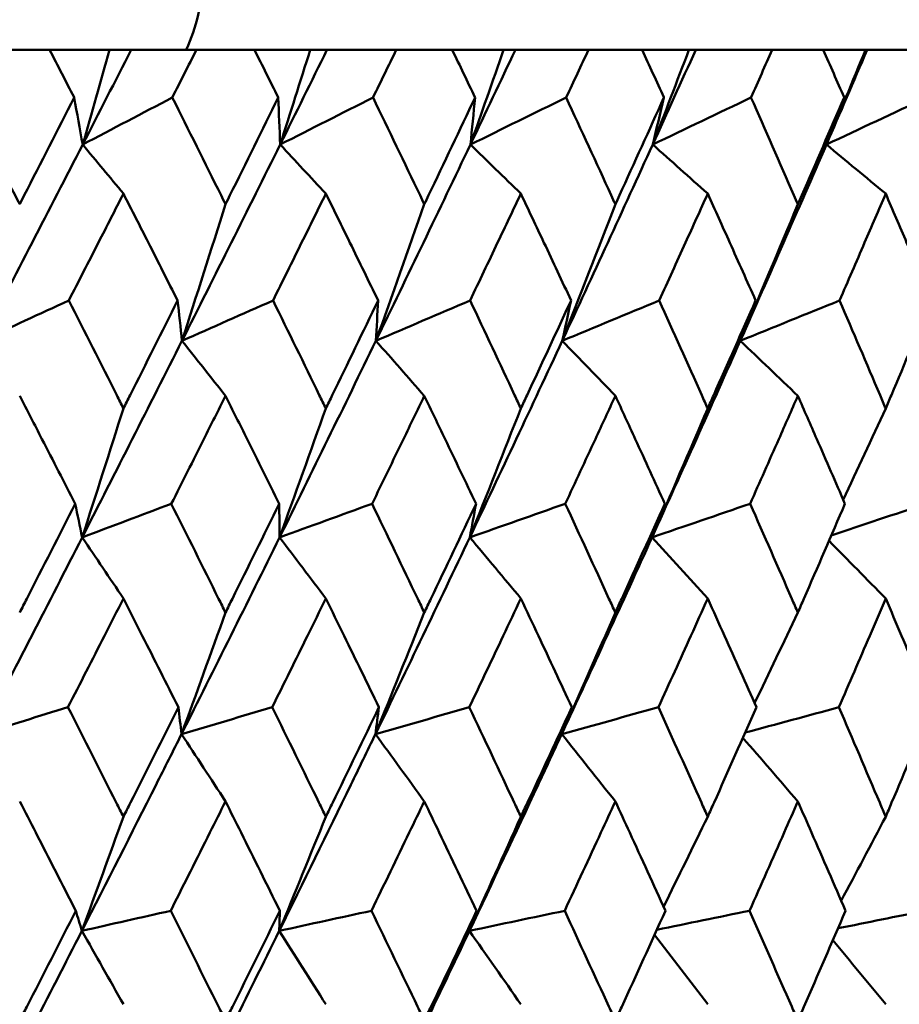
# Model space of a CAD drawing. Header units: millimetres. Extents: x 61 to 1929, y 482 to 2664.
# Tile 211 of 219: x 1253.69 to 1258.47, y 716.16 to 721.52. Entities that reach past the tile are written whole.
import ezdxf

# ---------------------------------------------------------------- set-up
doc = ezdxf.new("R2010")
doc.units = ezdxf.units.MM
doc.header["$LTSCALE"] = 10
doc.layers.add('Widoczne (ISO)', color=7, linetype='Continuous', lineweight=50)

msp = doc.modelspace()

# ---------------------------------------------------------------- linework, layer by layer
at = {"layer": 'Widoczne (ISO)'}
for p, q in [((1253.8526, 721.3536), (1253.5263, 721.3536)), ((1253.8526, 721.3536), (1254.1784, 721.3536)), ((1254.1784, 721.3536), (1254.2961, 721.3536)), ((1254.2961, 721.3536), (1254.6509, 721.3536)), ((1254.9669, 721.3536), (1254.6509, 721.3536)), ((1254.9669, 721.3536), (1255.2703, 721.3536)), ((1255.2703, 721.3536), (1255.3613, 721.3536)), ((1255.3613, 721.3536), (1255.7381, 721.3536)), ((1256.0426, 721.3536), (1255.7381, 721.3536)), ((1256.0426, 721.3536), (1256.3223, 721.3536)), ((1256.3223, 721.3536), (1256.3862, 721.3536)), ((1256.3862, 721.3536), (1256.7836, 721.3536)), ((1257.0753, 721.3536), (1256.7836, 721.3536)), ((1257.0753, 721.3536), (1257.3303, 721.3536)), ((1257.3303, 721.3536), (1257.3669, 721.3536)), ((1257.3669, 721.3536), (1257.7832, 721.3536)), ((1258.0611, 721.3536), (1257.7832, 721.3536)), ((1258.0611, 721.3536), (1258.2903, 721.3536)), ((1258.2903, 721.3536), (1258.2995, 721.3536)), ((1258.2995, 721.3536), (1258.7332, 721.3536))]:
    msp.add_line(p, q, dxfattribs=at)
msp.add_circle((1245.1742, 751.3536), 50, dxfattribs=at)
msp.add_arc((1253.6855, 721.7682), 1, 335.5018, 358.6854, dxfattribs=at)
for points, knots in [([(1253.9862, 721.0943), (1253.9859, 721.0948), (1253.9857, 721.0954), (1253.9412, 721.1818), (1253.897, 721.2677), (1253.8526, 721.3536)], [0.02951568, 0.02951568, 0.02951568, 0.02951568, 0.02969929, 0.02969929, 0.05939589, 0.05939589, 0.05939589, 0.05939589]), ([(1254.6509, 721.3536), (1254.6075, 721.2677), (1254.5641, 721.1818), (1254.5204, 721.0954), (1254.5201, 721.0948), (1254.5198, 721.0943)], [0, 0, 0, 0, 0.02969567, 0.02969567, 0.02988021, 0.02988021, 0.02988021, 0.02988021]), ([(1255.0962, 721.0943), (1255.0959, 721.0948), (1255.0956, 721.0954), (1255.0527, 721.1818), (1255.0098, 721.2677), (1254.9669, 721.3536)], [0.02951568, 0.02951568, 0.02951568, 0.02951568, 0.02969929, 0.02969929, 0.05939589, 0.05939589, 0.05939589, 0.05939589]), ([(1255.7381, 721.3536), (1255.6963, 721.2677), (1255.6544, 721.1818), (1255.6122, 721.0954), (1255.6119, 721.0948), (1255.6117, 721.0943)], [0, 0, 0, 0, 0.02969567, 0.02969567, 0.02988021, 0.02988021, 0.02988021, 0.02988021]), ([(1256.167, 721.0943), (1256.1667, 721.0948), (1256.1665, 721.0954), (1256.1251, 721.1818), (1256.0839, 721.2677), (1256.0426, 721.3536)], [0.02951568, 0.02951568, 0.02951568, 0.02951568, 0.02969929, 0.02969929, 0.05939589, 0.05939589, 0.05939589, 0.05939589]), ([(1256.7836, 721.3536), (1256.7435, 721.2677), (1256.7033, 721.1818), (1256.6628, 721.0954), (1256.6626, 721.0948), (1256.6623, 721.0943)], [0, 0, 0, 0, 0.02969567, 0.02969567, 0.02988021, 0.02988021, 0.02988021, 0.02988021]), ([(1257.1944, 721.0943), (1257.1941, 721.0948), (1257.1939, 721.0954), (1257.1543, 721.1818), (1257.1149, 721.2677), (1257.0753, 721.3536)], [0.02951568, 0.02951568, 0.02951568, 0.02951568, 0.02969929, 0.02969929, 0.05939589, 0.05939589, 0.05939589, 0.05939589]), ([(1257.7832, 721.3536), (1257.745, 721.2677), (1257.7067, 721.1818), (1257.6681, 721.0954), (1257.6678, 721.0948), (1257.6676, 721.0943)], [0, 0, 0, 0, 0.02969567, 0.02969567, 0.02988021, 0.02988021, 0.02988021, 0.02988021]), ([(1258.1744, 721.0943), (1258.1741, 721.0948), (1258.1739, 721.0954), (1258.1363, 721.1818), (1258.0988, 721.2677), (1258.0611, 721.3536)], [0.02951568, 0.02951568, 0.02951568, 0.02951568, 0.02969929, 0.02969929, 0.05939589, 0.05939589, 0.05939589, 0.05939589]), ([(1253.3911, 721.0943), (1253.4826, 720.917), (1253.5738, 720.7396), (1253.6731, 720.546), (1253.6814, 720.5296), (1253.6898, 720.5133)], [0.0297954, 0.0297954, 0.0297954, 0.0297954, 0.09092493, 0.09092493, 0.09655955, 0.09655955, 0.09655955, 0.09655955]), ([(1253.6898, 720.5133), (1253.6981, 720.5295), (1253.7064, 720.5457), (1253.8055, 720.7394), (1253.896, 720.9169), (1253.9862, 721.0943)], [0.0853813, 0.0853813, 0.0853813, 0.0853813, 0.09097809, 0.09097809, 0.15214536, 0.15214536, 0.15214536, 0.15214536]), ([(1254.5198, 721.0943), (1254.6086, 720.917), (1254.697, 720.7396), (1254.7931, 720.546), (1254.8012, 720.5296), (1254.8093, 720.5133)], [0.0297954, 0.0297954, 0.0297954, 0.0297954, 0.09092493, 0.09092493, 0.09655955, 0.09655955, 0.09655955, 0.09655955]), ([(1254.8093, 720.5133), (1254.8174, 720.5295), (1254.8254, 720.5457), (1254.9214, 720.7394), (1255.0089, 720.9169), (1255.0962, 721.0943)], [0.0853813, 0.0853813, 0.0853813, 0.0853813, 0.09097809, 0.09097809, 0.15214536, 0.15214536, 0.15214536, 0.15214536]), ([(1255.6117, 721.0943), (1255.6973, 720.917), (1255.7825, 720.7396), (1255.8751, 720.546), (1255.883, 720.5296), (1255.8908, 720.5133)], [0.0297954, 0.0297954, 0.0297954, 0.0297954, 0.09092493, 0.09092493, 0.09655955, 0.09655955, 0.09655955, 0.09655955]), ([(1255.8908, 720.5133), (1255.8985, 720.5295), (1255.9063, 720.5457), (1255.9987, 720.7394), (1256.083, 720.9169), (1256.167, 721.0943)], [0.0853813, 0.0853813, 0.0853813, 0.0853813, 0.09097809, 0.09097809, 0.15214536, 0.15214536, 0.15214536, 0.15214536]), ([(1256.6623, 721.0943), (1256.7445, 720.917), (1256.8262, 720.7396), (1256.915, 720.546), (1256.9224, 720.5296), (1256.9299, 720.5133)], [0.0297954, 0.0297954, 0.0297954, 0.0297954, 0.09092493, 0.09092493, 0.09655955, 0.09655955, 0.09655955, 0.09655955]), ([(1256.9299, 720.5133), (1256.9374, 720.5295), (1256.9448, 720.5457), (1257.0334, 720.7394), (1257.1141, 720.9169), (1257.1944, 721.0943)], [0.0853813, 0.0853813, 0.0853813, 0.0853813, 0.09097809, 0.09097809, 0.15214536, 0.15214536, 0.15214536, 0.15214536]), ([(1257.6676, 721.0943), (1257.746, 720.917), (1257.8239, 720.7396), (1257.9084, 720.546), (1257.9156, 720.5296), (1257.9227, 720.5133)], [0.0297954, 0.0297954, 0.0297954, 0.0297954, 0.09092493, 0.09092493, 0.09655955, 0.09655955, 0.09655955, 0.09655955]), ([(1257.9227, 720.5133), (1257.9298, 720.5295), (1257.9369, 720.5457), (1258.0212, 720.7394), (1258.098, 720.9169), (1258.1744, 721.0943)], [0.0853813, 0.0853813, 0.0853813, 0.0853813, 0.09097809, 0.09097809, 0.15214536, 0.15214536, 0.15214536, 0.15214536]), ([(1254.254, 720.571), (1254.2088, 720.4821), (1254.1634, 720.3932), (1254.0644, 720.1994), (1254.0107, 720.0945), (1253.9569, 719.9896)], [0.03078053, 0.03078053, 0.03078053, 0.03078053, 0.06149921, 0.06149921, 0.09773041, 0.09773041, 0.09773041, 0.09773041]), ([(1254.5487, 719.9896), (1254.4958, 720.0945), (1254.4428, 720.1994), (1254.3445, 720.3931), (1254.2993, 720.482), (1254.254, 720.571)], [0.02528165, 0.02528165, 0.02528165, 0.02528165, 0.06150593, 0.06150593, 0.09223152, 0.09223152, 0.09223152, 0.09223152]), ([(1255.3551, 720.571), (1255.3113, 720.4821), (1255.2675, 720.3932), (1255.1717, 720.1994), (1255.1198, 720.0945), (1255.0678, 719.9896)], [0.03078053, 0.03078053, 0.03078053, 0.03078053, 0.06149921, 0.06149921, 0.09773041, 0.09773041, 0.09773041, 0.09773041]), ([(1255.6395, 719.9896), (1255.5885, 720.0945), (1255.5373, 720.1994), (1255.4425, 720.3931), (1255.3988, 720.482), (1255.3551, 720.571)], [0.02528165, 0.02528165, 0.02528165, 0.02528165, 0.06150593, 0.06150593, 0.09223152, 0.09223152, 0.09223152, 0.09223152]), ([(1256.4159, 720.571), (1256.3739, 720.4821), (1256.3317, 720.3932), (1256.2397, 720.1994), (1256.1897, 720.0945), (1256.1397, 719.9896)], [0.03078053, 0.03078053, 0.03078053, 0.03078053, 0.06149921, 0.06149921, 0.09773041, 0.09773041, 0.09773041, 0.09773041]), ([(1256.689, 719.9896), (1256.6401, 720.0945), (1256.591, 720.1994), (1256.4999, 720.3931), (1256.4579, 720.482), (1256.4159, 720.571)], [0.02528165, 0.02528165, 0.02528165, 0.02528165, 0.06150593, 0.06150593, 0.09223152, 0.09223152, 0.09223152, 0.09223152]), ([(1257.4324, 720.571), (1257.3922, 720.4821), (1257.3519, 720.3932), (1257.2639, 720.1994), (1257.2162, 720.0945), (1257.1683, 719.9896)], [0.03078053, 0.03078053, 0.03078053, 0.03078053, 0.06149921, 0.06149921, 0.09773041, 0.09773041, 0.09773041, 0.09773041]), ([(1257.6931, 719.9896), (1257.6464, 720.0945), (1257.5995, 720.1994), (1257.5126, 720.3931), (1257.4725, 720.482), (1257.4324, 720.571)], [0.02528165, 0.02528165, 0.02528165, 0.02528165, 0.06150593, 0.06150593, 0.09223152, 0.09223152, 0.09223152, 0.09223152]), ([(1258.4005, 720.571), (1258.3623, 720.4821), (1258.3241, 720.3932), (1258.2405, 720.1994), (1258.1951, 720.0945), (1258.1495, 719.9896)], [0.03078053, 0.03078053, 0.03078053, 0.03078053, 0.06149921, 0.06149921, 0.09773041, 0.09773041, 0.09773041, 0.09773041]), ([(1258.6478, 719.9896), (1258.6035, 720.0945), (1258.5591, 720.1994), (1258.4766, 720.3931), (1258.4386, 720.482), (1258.4005, 720.571)], [0.02528165, 0.02528165, 0.02528165, 0.02528165, 0.06150593, 0.06150593, 0.09223152, 0.09223152, 0.09223152, 0.09223152]), ([(1253.9569, 719.9896), (1254.044, 719.8181), (1254.1308, 719.6466), (1254.2296, 719.4508), (1254.2418, 719.4265), (1254.254, 719.4023)], [0.02983351, 0.02983351, 0.02983351, 0.02983351, 0.0889495, 0.0889495, 0.09731113, 0.09731113, 0.09731113, 0.09731113]), ([(1254.254, 719.4023), (1254.2662, 719.4264), (1254.2784, 719.4506), (1254.3769, 719.6464), (1254.463, 719.818), (1254.5487, 719.9896)], [0.0806421, 0.0806421, 0.0806421, 0.0806421, 0.08897282, 0.08897282, 0.14811965, 0.14811965, 0.14811965, 0.14811965]), ([(1255.0678, 719.9896), (1255.1521, 719.8181), (1255.236, 719.6466), (1255.3314, 719.4508), (1255.3432, 719.4265), (1255.3551, 719.4023)], [0.02983351, 0.02983351, 0.02983351, 0.02983351, 0.0889495, 0.0889495, 0.09731113, 0.09731113, 0.09731113, 0.09731113]), ([(1255.3551, 719.4023), (1255.3668, 719.4264), (1255.3786, 719.4506), (1255.4737, 719.6464), (1255.5568, 719.818), (1255.6395, 719.9896)], [0.0806421, 0.0806421, 0.0806421, 0.0806421, 0.08897282, 0.08897282, 0.14811965, 0.14811965, 0.14811965, 0.14811965]), ([(1256.1397, 719.9896), (1256.2208, 719.8181), (1256.3015, 719.6466), (1256.3932, 719.4508), (1256.4045, 719.4265), (1256.4159, 719.4023)], [0.02983351, 0.02983351, 0.02983351, 0.02983351, 0.0889495, 0.0889495, 0.09731113, 0.09731113, 0.09731113, 0.09731113]), ([(1256.4159, 719.4023), (1256.4272, 719.4264), (1256.4385, 719.4506), (1256.5299, 719.6464), (1256.6097, 719.818), (1256.689, 719.9896)], [0.0806421, 0.0806421, 0.0806421, 0.0806421, 0.08897282, 0.08897282, 0.14811965, 0.14811965, 0.14811965, 0.14811965]), ([(1257.1683, 719.9896), (1257.2459, 719.8181), (1257.3231, 719.6466), (1257.4107, 719.4508), (1257.4215, 719.4265), (1257.4324, 719.4023)], [0.02983351, 0.02983351, 0.02983351, 0.02983351, 0.0889495, 0.0889495, 0.09731113, 0.09731113, 0.09731113, 0.09731113]), ([(1257.4324, 719.4023), (1257.4432, 719.4264), (1257.454, 719.4506), (1257.5413, 719.6464), (1257.6174, 719.818), (1257.6931, 719.9896)], [0.0806421, 0.0806421, 0.0806421, 0.0806421, 0.08897282, 0.08897282, 0.14811965, 0.14811965, 0.14811965, 0.14811965]), ([(1258.1495, 719.9896), (1258.2233, 719.8181), (1258.2967, 719.6466), (1258.3799, 719.4508), (1258.3902, 719.4265), (1258.4005, 719.4023)], [0.02983351, 0.02983351, 0.02983351, 0.02983351, 0.0889495, 0.0889495, 0.09731113, 0.09731113, 0.09731113, 0.09731113]), ([(1258.4005, 719.4023), (1258.4107, 719.4264), (1258.421, 719.4506), (1258.5038, 719.6464), (1258.576, 719.818), (1258.6478, 719.9896)], [0.0806421, 0.0806421, 0.0806421, 0.0806421, 0.08897282, 0.08897282, 0.14811965, 0.14811965, 0.14811965, 0.14811965]), ([(1253.9916, 718.8831), (1253.9316, 719.0005), (1253.8714, 719.1178), (1253.7707, 719.3136), (1253.7303, 719.3921), (1253.6898, 719.4706)], [0.02104899, 0.02104899, 0.02104899, 0.02104899, 0.0615671, 0.0615671, 0.08866561, 0.08866561, 0.08866561, 0.08866561]), ([(1254.8093, 719.4706), (1254.7701, 719.3921), (1254.7308, 719.3137), (1254.6327, 719.1179), (1254.5737, 719.0005), (1254.5145, 718.8831)], [0.03448054, 0.03448054, 0.03448054, 0.03448054, 0.06157222, 0.06157222, 0.10209717, 0.10209717, 0.10209717, 0.10209717]), ([(1255.1014, 718.8831), (1255.0433, 719.0005), (1254.9851, 719.1178), (1254.8877, 719.3136), (1254.8485, 719.3921), (1254.8093, 719.4706)], [0.02104899, 0.02104899, 0.02104899, 0.02104899, 0.0615671, 0.0615671, 0.08866561, 0.08866561, 0.08866561, 0.08866561]), ([(1255.8908, 719.4706), (1255.853, 719.3921), (1255.8151, 719.3137), (1255.7205, 719.1179), (1255.6636, 719.0005), (1255.6066, 718.8831)], [0.03448054, 0.03448054, 0.03448054, 0.03448054, 0.06157222, 0.06157222, 0.10209717, 0.10209717, 0.10209717, 0.10209717]), ([(1256.172, 718.8831), (1256.1161, 719.0005), (1256.0601, 719.1178), (1255.9662, 719.3136), (1255.9285, 719.3921), (1255.8908, 719.4706)], [0.02104899, 0.02104899, 0.02104899, 0.02104899, 0.0615671, 0.0615671, 0.08866561, 0.08866561, 0.08866561, 0.08866561]), ([(1256.9299, 719.4706), (1256.8937, 719.3921), (1256.8575, 719.3137), (1256.7667, 719.1179), (1256.7122, 719.0005), (1256.6574, 718.8831)], [0.03448054, 0.03448054, 0.03448054, 0.03448054, 0.06157222, 0.06157222, 0.10209717, 0.10209717, 0.10209717, 0.10209717]), ([(1257.1992, 718.8831), (1257.1457, 719.0005), (1257.0921, 719.1178), (1257.0022, 719.3136), (1256.9661, 719.3921), (1256.9299, 719.4706)], [0.02104899, 0.02104899, 0.02104899, 0.02104899, 0.0615671, 0.0615671, 0.08866561, 0.08866561, 0.08866561, 0.08866561]), ([(1257.9227, 719.4706), (1257.8882, 719.3921), (1257.8537, 719.3137), (1257.7672, 719.1179), (1257.7152, 719.0005), (1257.6629, 718.8831)], [0.03448054, 0.03448054, 0.03448054, 0.03448054, 0.06157222, 0.06157222, 0.10209717, 0.10209717, 0.10209717, 0.10209717]), ([(1258.1789, 718.8831), (1258.1281, 719.0005), (1258.0771, 719.1178), (1257.9916, 719.3136), (1257.9572, 719.3921), (1257.9227, 719.4706)], [0.02104899, 0.02104899, 0.02104899, 0.02104899, 0.0615671, 0.0615671, 0.08866561, 0.08866561, 0.08866561, 0.08866561]), ([(1253.6898, 718.2908), (1253.7027, 718.316), (1253.7156, 718.3412), (1253.8164, 718.5386), (1253.9042, 718.7109), (1253.9916, 718.8831)], [0.07597559, 0.07597559, 0.07597559, 0.07597559, 0.08464777, 0.08464777, 0.14401425, 0.14401425, 0.14401425, 0.14401425]), ([(1254.5145, 718.8831), (1254.6006, 718.7109), (1254.6864, 718.5387), (1254.7843, 718.3413), (1254.7968, 718.3161), (1254.8093, 718.2908)], [0.02530969, 0.02530969, 0.02530969, 0.02530969, 0.08465152, 0.08465152, 0.09334823, 0.09334823, 0.09334823, 0.09334823]), ([(1254.8093, 718.2908), (1254.8218, 718.316), (1254.8342, 718.3412), (1254.9319, 718.5386), (1255.0168, 718.7109), (1255.1014, 718.8831)], [0.07597559, 0.07597559, 0.07597559, 0.07597559, 0.08464777, 0.08464777, 0.14401425, 0.14401425, 0.14401425, 0.14401425]), ([(1255.6066, 718.8831), (1255.6896, 718.7109), (1255.7723, 718.5387), (1255.8667, 718.3413), (1255.8787, 718.3161), (1255.8908, 718.2908)], [0.02530969, 0.02530969, 0.02530969, 0.02530969, 0.08465152, 0.08465152, 0.09334823, 0.09334823, 0.09334823, 0.09334823]), ([(1255.8908, 718.2908), (1255.9028, 718.316), (1255.9148, 718.3412), (1256.0089, 718.5386), (1256.0906, 718.7109), (1256.172, 718.8831)], [0.07597559, 0.07597559, 0.07597559, 0.07597559, 0.08464777, 0.08464777, 0.14401425, 0.14401425, 0.14401425, 0.14401425]), ([(1256.6574, 718.8831), (1256.7371, 718.7109), (1256.8164, 718.5387), (1256.9068, 718.3413), (1256.9184, 718.3161), (1256.9299, 718.2908)], [0.02530969, 0.02530969, 0.02530969, 0.02530969, 0.08465152, 0.08465152, 0.09334823, 0.09334823, 0.09334823, 0.09334823]), ([(1256.9299, 718.2908), (1256.9414, 718.316), (1256.9529, 718.3412), (1257.0431, 718.5386), (1257.1213, 718.7109), (1257.1992, 718.8831)], [0.07597559, 0.07597559, 0.07597559, 0.07597559, 0.08464777, 0.08464777, 0.14401425, 0.14401425, 0.14401425, 0.14401425]), ([(1257.6629, 718.8831), (1257.739, 718.7109), (1257.8146, 718.5387), (1257.9007, 718.3413), (1257.9117, 718.3161), (1257.9227, 718.2908)], [0.02530969, 0.02530969, 0.02530969, 0.02530969, 0.08465152, 0.08465152, 0.09334823, 0.09334823, 0.09334823, 0.09334823]), ([(1257.9227, 718.2908), (1257.9337, 718.316), (1257.9446, 718.3412), (1258.0305, 718.5386), (1258.1049, 718.7109), (1258.1789, 718.8831)], [0.07597559, 0.07597559, 0.07597559, 0.07597559, 0.08464777, 0.08464777, 0.14401425, 0.14401425, 0.14401425, 0.14401425]), ([(1254.254, 718.3678), (1254.2197, 718.3002), (1254.1853, 718.2325), (1254.085, 718.0351), (1254.0188, 717.9054), (1253.9525, 717.7757)], [0.03825175, 0.03825175, 0.03825175, 0.03825175, 0.06160817, 0.06160817, 0.10638617, 0.10638617, 0.10638617, 0.10638617]), ([(1254.553, 717.7757), (1254.4878, 717.9054), (1254.4225, 718.0351), (1254.3226, 718.2325), (1254.2884, 718.3002), (1254.254, 718.3678)], [0.01681985, 0.01681985, 0.01681985, 0.01681985, 0.06159108, 0.06159108, 0.08495433, 0.08495433, 0.08495433, 0.08495433]), ([(1255.3551, 718.3678), (1255.3219, 718.3002), (1255.2887, 718.2325), (1255.1917, 718.0351), (1255.1277, 717.9054), (1255.0635, 717.7757)], [0.03825175, 0.03825175, 0.03825175, 0.03825175, 0.06160817, 0.06160817, 0.10638617, 0.10638617, 0.10638617, 0.10638617]), ([(1255.6437, 717.7757), (1255.5808, 717.9054), (1255.5177, 718.0351), (1255.4213, 718.2325), (1255.3882, 718.3002), (1255.3551, 718.3678)], [0.01681985, 0.01681985, 0.01681985, 0.01681985, 0.06159108, 0.06159108, 0.08495433, 0.08495433, 0.08495433, 0.08495433]), ([(1256.4159, 718.3678), (1256.384, 718.3002), (1256.3521, 718.2325), (1256.2588, 718.0351), (1256.1973, 717.9054), (1256.1356, 717.7757)], [0.03825175, 0.03825175, 0.03825175, 0.03825175, 0.06160817, 0.06160817, 0.10638617, 0.10638617, 0.10638617, 0.10638617]), ([(1256.693, 717.7757), (1256.6327, 717.9054), (1256.5721, 718.0351), (1256.4796, 718.2325), (1256.4478, 718.3002), (1256.4159, 718.3678)], [0.01681985, 0.01681985, 0.01681985, 0.01681985, 0.06159108, 0.06159108, 0.08495433, 0.08495433, 0.08495433, 0.08495433]), ([(1257.4324, 718.3678), (1257.4019, 718.3002), (1257.3714, 718.2325), (1257.2823, 718.0351), (1257.2234, 717.9054), (1257.1643, 717.7757)], [0.03825175, 0.03825175, 0.03825175, 0.03825175, 0.06160817, 0.06160817, 0.10638617, 0.10638617, 0.10638617, 0.10638617]), ([(1257.6969, 717.7757), (1257.6394, 717.9054), (1257.5816, 718.0351), (1257.4932, 718.2325), (1257.4628, 718.3002), (1257.4324, 718.3678)], [0.01681985, 0.01681985, 0.01681985, 0.01681985, 0.06159108, 0.06159108, 0.08495433, 0.08495433, 0.08495433, 0.08495433]), ([(1258.4005, 718.3678), (1258.3716, 718.3002), (1258.3426, 718.2325), (1258.2579, 718.0351), (1258.202, 717.9054), (1258.1458, 717.7757)], [0.03825175, 0.03825175, 0.03825175, 0.03825175, 0.06160817, 0.06160817, 0.10638617, 0.10638617, 0.10638617, 0.10638617]), ([(1258.6514, 717.7757), (1258.5969, 717.9054), (1258.542, 718.0351), (1258.4582, 718.2325), (1258.4294, 718.3002), (1258.4005, 718.3678)], [0.01681985, 0.01681985, 0.01681985, 0.01681985, 0.06159108, 0.06159108, 0.08495433, 0.08495433, 0.08495433, 0.08495433]), ([(1253.9525, 717.7757), (1254.0404, 717.6027), (1254.128, 717.4296), (1254.2282, 717.231), (1254.2411, 717.2054), (1254.254, 717.1799)], [0.02053386, 0.02053386, 0.02053386, 0.02053386, 0.08016461, 0.08016461, 0.08898694, 0.08898694, 0.08898694, 0.08898694]), ([(1254.254, 717.1799), (1254.2669, 717.2054), (1254.2798, 717.2309), (1254.3798, 717.4295), (1254.4666, 717.6026), (1254.553, 717.7757)], [0.07138254, 0.07138254, 0.07138254, 0.07138254, 0.08018544, 0.08018544, 0.13983561, 0.13983561, 0.13983561, 0.13983561]), ([(1255.0635, 717.7757), (1255.1486, 717.6027), (1255.2333, 717.4296), (1255.3301, 717.231), (1255.3426, 717.2054), (1255.3551, 717.1799)], [0.02053386, 0.02053386, 0.02053386, 0.02053386, 0.08016461, 0.08016461, 0.08898694, 0.08898694, 0.08898694, 0.08898694]), ([(1255.3551, 717.1799), (1255.3675, 717.2054), (1255.3799, 717.2309), (1255.4765, 717.4295), (1255.5603, 717.6026), (1255.6437, 717.7757)], [0.07138254, 0.07138254, 0.07138254, 0.07138254, 0.08018544, 0.08018544, 0.13983561, 0.13983561, 0.13983561, 0.13983561]), ([(1256.1356, 717.7757), (1256.2174, 717.6027), (1256.2989, 717.4296), (1256.3919, 717.231), (1256.4039, 717.2054), (1256.4159, 717.1799)], [0.02053386, 0.02053386, 0.02053386, 0.02053386, 0.08016461, 0.08016461, 0.08898694, 0.08898694, 0.08898694, 0.08898694]), ([(1256.4159, 717.1799), (1256.4278, 717.2054), (1256.4398, 717.2309), (1256.5326, 717.4295), (1256.613, 717.6026), (1256.693, 717.7757)], [0.07138254, 0.07138254, 0.07138254, 0.07138254, 0.08018544, 0.08018544, 0.13983561, 0.13983561, 0.13983561, 0.13983561]), ([(1257.1643, 717.7757), (1257.2427, 717.6027), (1257.3205, 717.4296), (1257.4095, 717.231), (1257.4209, 717.2054), (1257.4324, 717.1799)], [0.02053386, 0.02053386, 0.02053386, 0.02053386, 0.08016461, 0.08016461, 0.08898694, 0.08898694, 0.08898694, 0.08898694]), ([(1257.4324, 717.1799), (1257.4438, 717.2054), (1257.4552, 717.2309), (1257.5438, 717.4295), (1257.6206, 717.6026), (1257.6969, 717.7757)], [0.07138254, 0.07138254, 0.07138254, 0.07138254, 0.08018544, 0.08018544, 0.13983561, 0.13983561, 0.13983561, 0.13983561]), ([(1258.1458, 717.7757), (1258.2203, 717.6027), (1258.2943, 717.4296), (1258.3787, 717.231), (1258.3896, 717.2054), (1258.4005, 717.1799)], [0.02053386, 0.02053386, 0.02053386, 0.02053386, 0.08016461, 0.08016461, 0.08898694, 0.08898694, 0.08898694, 0.08898694]), ([(1258.4005, 717.1799), (1258.4113, 717.2054), (1258.4221, 717.2309), (1258.5063, 717.4295), (1258.5791, 717.6026), (1258.6514, 717.7757)], [0.07138254, 0.07138254, 0.07138254, 0.07138254, 0.08018544, 0.08018544, 0.13983561, 0.13983561, 0.13983561, 0.13983561]), ([(1254.028, 716.5586), (1254.1633, 716.8236), (1254.2978, 717.0886), (1254.4778, 717.4455), (1254.5241, 717.5375), (1254.5703, 717.6295)], [0.3692784, 0.3692784, 0.3692784, 0.3692784, 0.4608442, 0.4608442, 0.492629, 0.492629, 0.492629, 0.492629]), ([(1255.1016, 716.5586), (1255.2324, 716.8236), (1255.3622, 717.0886), (1255.5358, 717.4455), (1255.5804, 717.5375), (1255.6249, 717.6295)], [0.3692784, 0.3692784, 0.3692784, 0.3692784, 0.4608442, 0.4608442, 0.492629, 0.492629, 0.492629, 0.492629]), ([(1256.1361, 716.5586), (1256.2617, 716.8236), (1256.3863, 717.0886), (1256.5528, 717.4455), (1256.5956, 717.5375), (1256.6383, 717.6295)], [0.3692784, 0.3692784, 0.3692784, 0.3692784, 0.4608442, 0.4608442, 0.492629, 0.492629, 0.492629, 0.492629]), ([(1253.995, 716.6681), (1253.9226, 716.8101), (1253.8499, 716.9521), (1253.748, 717.1506), (1253.7189, 717.2071), (1253.6898, 717.2636)], [0.01259731, 0.01259731, 0.01259731, 0.01259731, 0.06159863, 0.06159863, 0.08110666, 0.08110666, 0.08110666, 0.08110666]), ([(1254.8093, 717.2636), (1254.7811, 717.2071), (1254.7529, 717.1506), (1254.6537, 716.9521), (1254.5825, 716.8101), (1254.5111, 716.6681)], [0.04208868, 0.04208868, 0.04208868, 0.04208868, 0.06158988, 0.06158988, 0.11059803, 0.11059803, 0.11059803, 0.11059803]), ([(1255.1047, 716.6681), (1255.0346, 716.8101), (1254.9643, 716.9521), (1254.8656, 717.1506), (1254.8375, 717.2071), (1254.8093, 717.2636)], [0.01259731, 0.01259731, 0.01259731, 0.01259731, 0.06159863, 0.06159863, 0.08110666, 0.08110666, 0.08110666, 0.08110666]), ([(1255.8908, 717.2636), (1255.8636, 717.2071), (1255.8364, 717.1506), (1255.7408, 716.9521), (1255.6722, 716.8101), (1255.6033, 716.6681)], [0.04208868, 0.04208868, 0.04208868, 0.04208868, 0.06158988, 0.06158988, 0.11059803, 0.11059803, 0.11059803, 0.11059803]), ([(1256.1752, 716.6681), (1256.1078, 716.8101), (1256.04, 716.9521), (1255.945, 717.1506), (1255.9179, 717.2071), (1255.8908, 717.2636)], [0.01259731, 0.01259731, 0.01259731, 0.01259731, 0.06159863, 0.06159863, 0.08110666, 0.08110666, 0.08110666, 0.08110666]), ([(1256.9299, 717.2636), (1256.9039, 717.2071), (1256.8779, 717.1506), (1256.7862, 716.9521), (1256.7204, 716.8101), (1256.6542, 716.6681)], [0.04208868, 0.04208868, 0.04208868, 0.04208868, 0.06158988, 0.06158988, 0.11059803, 0.11059803, 0.11059803, 0.11059803]), ([(1257.2022, 716.6681), (1257.1377, 716.8101), (1257.0729, 716.9521), (1256.9819, 717.1506), (1256.9559, 717.2071), (1256.9299, 717.2636)], [0.01259731, 0.01259731, 0.01259731, 0.01259731, 0.06159863, 0.06159863, 0.08110666, 0.08110666, 0.08110666, 0.08110666]), ([(1257.9227, 717.2636), (1257.8979, 717.2071), (1257.8731, 717.1506), (1257.7858, 716.9521), (1257.723, 716.8101), (1257.6599, 716.6681)], [0.04208868, 0.04208868, 0.04208868, 0.04208868, 0.06158988, 0.06158988, 0.11059803, 0.11059803, 0.11059803, 0.11059803]), ([(1258.1818, 716.6681), (1258.1205, 716.8101), (1258.0588, 716.9521), (1257.9722, 717.1506), (1257.9475, 717.2071), (1257.9227, 717.2636)], [0.01259731, 0.01259731, 0.01259731, 0.01259731, 0.06159863, 0.06159863, 0.08110666, 0.08110666, 0.08110666, 0.08110666]), ([(1253.6898, 716.0701), (1253.7028, 716.0954), (1253.7157, 716.1207), (1253.8178, 716.32), (1253.9066, 716.4941), (1253.995, 716.6681)], [0.06686277, 0.06686277, 0.06686277, 0.06686277, 0.07557848, 0.07557848, 0.13558897, 0.13558897, 0.13558897, 0.13558897]), ([(1254.5111, 716.6681), (1254.5983, 716.4941), (1254.6851, 716.3201), (1254.7841, 716.1208), (1254.7967, 716.0954), (1254.8093, 716.0701)], [0.01556037, 0.01556037, 0.01556037, 0.01556037, 0.07555527, 0.07555527, 0.08428623, 0.08428623, 0.08428623, 0.08428623]), ([(1254.8093, 716.0701), (1254.8219, 716.0954), (1254.8344, 716.1207), (1254.9332, 716.32), (1255.0192, 716.4941), (1255.1047, 716.6681)], [0.06686277, 0.06686277, 0.06686277, 0.06686277, 0.07557848, 0.07557848, 0.13558897, 0.13558897, 0.13558897, 0.13558897]), ([(1255.6033, 716.6681), (1255.6873, 716.4941), (1255.771, 716.3201), (1255.8665, 716.1208), (1255.8786, 716.0954), (1255.8908, 716.0701)], [0.01556037, 0.01556037, 0.01556037, 0.01556037, 0.07555527, 0.07555527, 0.08428623, 0.08428623, 0.08428623, 0.08428623]), ([(1255.8908, 716.0701), (1255.9029, 716.0954), (1255.9149, 716.1207), (1256.0102, 716.32), (1256.0929, 716.4941), (1256.1752, 716.6681)], [0.06686277, 0.06686277, 0.06686277, 0.06686277, 0.07557848, 0.07557848, 0.13558897, 0.13558897, 0.13558897, 0.13558897]), ([(1256.6542, 716.6681), (1256.7349, 716.4941), (1256.8152, 716.3201), (1256.9067, 716.1208), (1256.9183, 716.0954), (1256.9299, 716.0701)], [0.01556037, 0.01556037, 0.01556037, 0.01556037, 0.07555527, 0.07555527, 0.08428623, 0.08428623, 0.08428623, 0.08428623]), ([(1256.9299, 716.0701), (1256.9415, 716.0954), (1256.9531, 716.1207), (1257.0443, 716.32), (1257.1235, 716.4941), (1257.2022, 716.6681)], [0.06686277, 0.06686277, 0.06686277, 0.06686277, 0.07557848, 0.07557848, 0.13558897, 0.13558897, 0.13558897, 0.13558897]), ([(1257.6599, 716.6681), (1257.7369, 716.4941), (1257.8134, 716.3201), (1257.9006, 716.1208), (1257.9117, 716.0954), (1257.9227, 716.0701)], [0.01556037, 0.01556037, 0.01556037, 0.01556037, 0.07555527, 0.07555527, 0.08428623, 0.08428623, 0.08428623, 0.08428623]), ([(1257.9227, 716.0701), (1257.9337, 716.0954), (1257.9448, 716.1207), (1258.0316, 716.32), (1258.107, 716.4941), (1258.1818, 716.6681)], [0.06686277, 0.06686277, 0.06686277, 0.06686277, 0.07557848, 0.07557848, 0.13558897, 0.13558897, 0.13558897, 0.13558897])]:
    msp.add_open_spline(points, degree=3, knots=knots, dxfattribs=at)
for points in [[(1254.0324, 720.8381), (1254.1206, 721.01), (1254.2085, 721.1818), (1254.2961, 721.3536)], [(1254.1784, 721.3536), (1254.13, 721.1815), (1254.0813, 721.0097), (1254.0324, 720.8381)], [(1255.1065, 720.8381), (1255.1918, 721.01), (1255.2767, 721.1818), (1255.3613, 721.3536)], [(1255.2703, 721.3536), (1255.2159, 721.1815), (1255.1613, 721.0097), (1255.1065, 720.8381)], [(1256.1415, 720.8381), (1256.2234, 721.01), (1256.305, 721.1818), (1256.3862, 721.3536)], [(1256.3223, 721.3536), (1256.2623, 721.1815), (1256.202, 721.0097), (1256.1415, 720.8381)], [(1257.1331, 720.8381), (1257.2115, 721.01), (1257.2894, 721.1818), (1257.3669, 721.3536)], [(1257.3303, 721.3536), (1257.2648, 721.1815), (1257.1991, 721.0097), (1257.1331, 720.8381)], [(1258.0776, 720.8381), (1258.152, 721.01), (1258.226, 721.1818), (1258.2995, 721.3536)], [(1258.2903, 721.3536), (1258.2197, 721.1815), (1258.1488, 721.0097), (1258.0776, 720.8381)], [(1254.0324, 720.8381), (1254.0171, 720.9235), (1254.0017, 721.0089), (1253.9862, 721.0943)], [(1254.0324, 720.8381), (1254.1948, 720.9235), (1254.3573, 721.0089), (1254.5198, 721.0943)], [(1255.1065, 720.8381), (1255.1032, 720.9235), (1255.0997, 721.0089), (1255.0962, 721.0943)], [(1255.1065, 720.8381), (1255.2749, 720.9235), (1255.4432, 721.0089), (1255.6117, 721.0943)], [(1256.1415, 720.8381), (1256.1501, 720.9235), (1256.1586, 721.0089), (1256.167, 721.0943)], [(1256.1415, 720.8381), (1256.315, 720.9235), (1256.4887, 721.0089), (1256.6623, 721.0943)], [(1257.1331, 720.8381), (1257.1536, 720.9235), (1257.1741, 721.0089), (1257.1944, 721.0943)], [(1257.1331, 720.8381), (1257.3113, 720.9235), (1257.4894, 721.0089), (1257.6676, 721.0943)], [(1258.0776, 720.8381), (1258.1099, 720.9235), (1258.1422, 721.0089), (1258.1744, 721.0943)], [(1258.0776, 720.8381), (1258.2596, 720.9235), (1258.4416, 721.0089), (1258.6236, 721.0943)], [(1253.4806, 719.7701), (1253.6658, 720.1262), (1253.8497, 720.4823), (1254.0324, 720.8381)], [(1254.254, 720.571), (1254.1802, 720.6601), (1254.1063, 720.7492), (1254.0324, 720.8381)], [(1254.5726, 719.7701), (1254.752, 720.1262), (1254.93, 720.4823), (1255.1065, 720.8381)], [(1255.3551, 720.571), (1255.2722, 720.6601), (1255.1894, 720.7492), (1255.1065, 720.8381)], [(1255.6275, 719.7701), (1255.8004, 720.1262), (1255.9717, 720.4823), (1256.1415, 720.8381)], [(1256.4159, 720.571), (1256.3244, 720.6601), (1256.233, 720.7492), (1256.1415, 720.8381)], [(1256.6411, 719.7701), (1256.8069, 720.1262), (1256.9709, 720.4823), (1257.1331, 720.8381)], [(1257.4324, 720.571), (1257.3327, 720.6601), (1257.2329, 720.7492), (1257.1331, 720.8381)], [(1257.6095, 719.7701), (1257.7674, 720.1262), (1257.9235, 720.4823), (1258.0776, 720.8381)], [(1258.4005, 720.571), (1258.2929, 720.6601), (1258.1852, 720.7492), (1258.0776, 720.8381)], [(1254.8093, 720.5133), (1254.7309, 720.2649), (1254.652, 720.0171), (1254.5726, 719.7701)], [(1255.8908, 720.5133), (1255.8035, 720.2649), (1255.7158, 720.0171), (1255.6275, 719.7701)], [(1256.9299, 720.5133), (1256.8342, 720.2649), (1256.738, 720.0171), (1256.6411, 719.7701)], [(1257.9227, 720.5133), (1257.8189, 720.2649), (1257.7145, 720.0171), (1257.6095, 719.7701)], [(1253.4806, 719.7701), (1253.6393, 719.8432), (1253.7981, 719.9164), (1253.9569, 719.9896)], [(1254.5726, 719.7701), (1254.5647, 719.8432), (1254.5567, 719.9164), (1254.5487, 719.9896)], [(1254.5726, 719.7701), (1254.7376, 719.8432), (1254.9027, 719.9164), (1255.0678, 719.9896)], [(1255.6275, 719.7701), (1255.6316, 719.8432), (1255.6356, 719.9164), (1255.6395, 719.9896)], [(1255.6275, 719.7701), (1255.7982, 719.8432), (1255.9689, 719.9164), (1256.1397, 719.9896)], [(1256.6411, 719.7701), (1256.6572, 719.8432), (1256.6731, 719.9164), (1256.689, 719.9896)], [(1256.6411, 719.7701), (1256.8168, 719.8432), (1256.9925, 719.9164), (1257.1683, 719.9896)], [(1257.6095, 719.7701), (1257.6374, 719.8432), (1257.6653, 719.9164), (1257.6931, 719.9896)], [(1257.6095, 719.7701), (1257.7895, 719.8432), (1257.9695, 719.9164), (1258.1495, 719.9896)], [(1254.0298, 718.7002), (1254.212, 719.0569), (1254.393, 719.4135), (1254.5726, 719.7701)], [(1254.8093, 719.4706), (1254.7304, 719.5705), (1254.6515, 719.6704), (1254.5726, 719.7701)], [(1255.1036, 718.7002), (1255.2797, 719.0569), (1255.4544, 719.4135), (1255.6275, 719.7701)], [(1255.8908, 719.4706), (1255.803, 719.5705), (1255.7153, 719.6704), (1255.6275, 719.7701)], [(1256.1382, 718.7002), (1256.3075, 719.0569), (1256.4752, 719.4135), (1256.6411, 719.7701)], [(1256.9299, 719.4706), (1256.8337, 719.5705), (1256.7374, 719.6704), (1256.6411, 719.7701)], [(1257.1296, 718.7002), (1257.2914, 719.0569), (1257.4514, 719.4135), (1257.6095, 719.7701)], [(1257.9227, 719.4706), (1257.8184, 719.5705), (1257.714, 719.6704), (1257.6095, 719.7701)], [(1254.254, 719.4023), (1254.1797, 719.1676), (1254.1049, 718.9336), (1254.0298, 718.7002)], [(1255.3551, 719.4023), (1255.2717, 719.1676), (1255.1878, 718.9336), (1255.1036, 718.7002)], [(1256.4159, 719.4023), (1256.3238, 719.1676), (1256.2313, 718.9336), (1256.1382, 718.7002)], [(1257.4324, 719.4023), (1257.332, 719.1676), (1257.231, 718.9336), (1257.1296, 718.7002)], [(1258.4005, 719.4023), (1258.3238, 719.2361), (1258.2468, 719.0703), (1258.1695, 718.9048)], [(1254.0298, 718.7002), (1254.0171, 718.7612), (1254.0044, 718.8222), (1253.9916, 718.8831)], [(1254.0298, 718.7002), (1254.1913, 718.7612), (1254.3529, 718.8222), (1254.5145, 718.8831)], [(1255.1036, 718.7002), (1255.1029, 718.7612), (1255.1022, 718.8222), (1255.1014, 718.8831)], [(1255.1036, 718.7002), (1255.2712, 718.7612), (1255.4389, 718.8222), (1255.6066, 718.8831)], [(1256.1382, 718.7002), (1256.1495, 718.7612), (1256.1608, 718.8222), (1256.172, 718.8831)], [(1256.1382, 718.7002), (1256.3113, 718.7612), (1256.4843, 718.8222), (1256.6574, 718.8831)], [(1257.1296, 718.7002), (1257.1528, 718.7612), (1257.176, 718.8222), (1257.1992, 718.8831)], [(1257.1296, 718.7002), (1257.3074, 718.7612), (1257.4851, 718.8222), (1257.6629, 718.8831)], [(1258.1046, 718.7106), (1258.2761, 718.7681), (1258.4477, 718.8256), (1258.6192, 718.8831)], [(1253.4786, 717.6295), (1253.6636, 717.9863), (1253.8473, 718.3433), (1254.0298, 718.7002)], [(1254.254, 718.3678), (1254.1793, 718.4788), (1254.1046, 718.5896), (1254.0298, 718.7002)], [(1254.5703, 717.6295), (1254.7495, 717.9863), (1254.9273, 718.3433), (1255.1036, 718.7002)], [(1255.3551, 718.3678), (1255.2713, 718.4788), (1255.1875, 718.5896), (1255.1036, 718.7002)], [(1255.6249, 717.6295), (1255.7976, 717.9863), (1255.9688, 718.3433), (1256.1382, 718.7002)], [(1256.4159, 718.3678), (1256.3234, 718.4788), (1256.2308, 718.5896), (1256.1382, 718.7002)], [(1256.6383, 717.6295), (1256.8039, 717.9863), (1256.9676, 718.3433), (1257.1296, 718.7002)], [(1257.4324, 718.3678), (1257.3315, 718.4788), (1257.2306, 718.5896), (1257.1296, 718.7002)], [(1258.4005, 718.3678), (1258.2977, 718.4726), (1258.195, 718.5771), (1258.0921, 718.6816)], [(1254.8093, 718.2908), (1254.73, 718.0698), (1254.6503, 717.8494), (1254.5703, 717.6295)], [(1255.8908, 718.2908), (1255.8026, 718.0698), (1255.7139, 717.8494), (1255.6249, 717.6295)], [(1256.9299, 718.2908), (1256.8332, 718.0698), (1256.7359, 717.8494), (1256.6383, 717.6295)], [(1257.9227, 718.2908), (1257.8445, 718.1261), (1257.766, 717.9616), (1257.6872, 717.7975)], [(1253.4786, 717.6295), (1253.6365, 717.6782), (1253.7945, 717.7269), (1253.9525, 717.7757)], [(1254.5703, 717.6295), (1254.5646, 717.6782), (1254.5588, 717.7269), (1254.553, 717.7757)], [(1254.5703, 717.6295), (1254.7347, 717.6782), (1254.8991, 717.7269), (1255.0635, 717.7757)], [(1255.6249, 717.6295), (1255.6312, 717.6782), (1255.6375, 717.7269), (1255.6437, 717.7757)], [(1255.6249, 717.6295), (1255.7951, 717.6782), (1255.9653, 717.7269), (1256.1356, 717.7757)], [(1256.6383, 717.6295), (1256.6566, 717.6782), (1256.6748, 717.7269), (1256.693, 717.7757)], [(1256.6383, 717.6295), (1256.8136, 717.6782), (1256.989, 717.7269), (1257.1643, 717.7757)], [(1257.6359, 717.6375), (1257.8058, 717.6835), (1257.9758, 717.7296), (1258.1458, 717.7757)], [(1254.8093, 717.2636), (1254.7297, 717.3858), (1254.65, 717.5077), (1254.5703, 717.6295)], [(1255.8908, 717.2636), (1255.8022, 717.3858), (1255.7136, 717.5077), (1255.6249, 717.6295)], [(1256.9299, 717.2636), (1256.8328, 717.3858), (1256.7356, 717.5077), (1256.6383, 717.6295)], [(1257.9227, 717.2636), (1257.8231, 717.3792), (1257.7234, 717.4945), (1257.6236, 717.6097)], [(1254.254, 717.1799), (1254.179, 716.9723), (1254.1037, 716.7652), (1254.028, 716.5586)], [(1255.3551, 717.1799), (1255.2709, 716.9723), (1255.1864, 716.7652), (1255.1016, 716.5586)], [(1256.4159, 717.1799), (1256.323, 716.9723), (1256.2297, 716.7652), (1256.1361, 716.5586)], [(1257.4324, 717.1799), (1257.3526, 717.0163), (1257.2725, 716.8531), (1257.1922, 716.6902)], [(1258.4005, 717.1799), (1258.32, 717.0271), (1258.2393, 716.8746), (1258.1584, 716.7223)], [(1254.028, 716.5586), (1254.017, 716.5951), (1254.0061, 716.6316), (1253.995, 716.6681)], [(1254.028, 716.5586), (1254.1891, 716.5951), (1254.3501, 716.6316), (1254.5111, 716.6681)], [(1255.1016, 716.5586), (1255.1027, 716.5951), (1255.1037, 716.6316), (1255.1047, 716.6681)], [(1255.1016, 716.5586), (1255.2688, 716.5951), (1255.436, 716.6316), (1255.6033, 716.6681)], [(1256.1361, 716.5586), (1256.1491, 716.5951), (1256.1622, 716.6316), (1256.1752, 716.6681)], [(1256.1361, 716.5586), (1256.3088, 716.5951), (1256.4815, 716.6316), (1256.6542, 716.6681)], [(1257.1553, 716.5644), (1257.3235, 716.599), (1257.4917, 716.6335), (1257.6599, 716.6681)], [(1258.1407, 716.5726), (1258.2992, 716.6044), (1258.4578, 716.6363), (1258.6163, 716.6681)], [(1253.4773, 715.4885), (1253.6623, 715.8452), (1253.8459, 716.2019), (1254.028, 716.5586)], [(1254.254, 716.1589), (1254.1788, 716.2923), (1254.1034, 716.4256), (1254.028, 716.5586)], [(1254.5689, 715.4885), (1254.7481, 715.8452), (1254.9257, 716.2019), (1255.1016, 716.5586)], [(1255.3551, 716.1589), (1255.2707, 716.2923), (1255.1862, 716.4256), (1255.1016, 716.5586)], [(1255.6234, 715.4885), (1255.7961, 715.8452), (1255.967, 716.2019), (1256.1361, 716.5586)], [(1256.4159, 716.1589), (1256.3227, 716.2923), (1256.2294, 716.4256), (1256.1361, 716.5586)], [(1257.4324, 716.1589), (1257.3361, 716.2854), (1257.2397, 716.4117), (1257.1432, 716.5378)], [(1258.4005, 716.1589), (1258.3047, 716.2755), (1258.2088, 716.3919), (1258.1129, 716.5082)]]:
    msp.add_open_spline(points, degree=3, dxfattribs=at)

doc.saveas('drawing.dxf')
